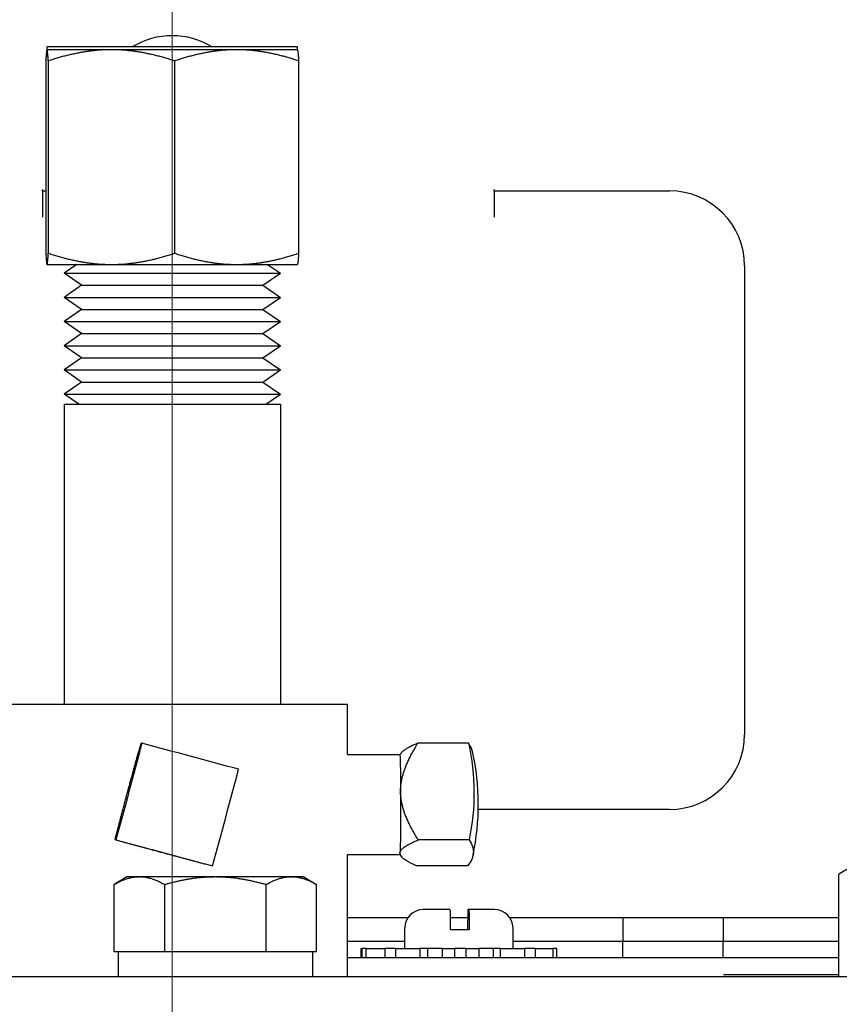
# Model space of a CAD drawing. Extents: x 1 to 669, y 0 to 417.
# Tile 249 of 256: x 333.97 to 336.01, y 268.65 to 271.11. Entities that reach past the tile are written whole.
import ezdxf

# ---------------------------------------------------------------- set-up
doc = ezdxf.new("R2010")
doc.units = 0
doc.header["$LTSCALE"] = 12
doc.header["$MEASUREMENT"] = 0
doc.linetypes.add('C', pattern=[2, 1.25, -0.25, 0.25, -0.25])
doc.layers.add('C', color=4, linetype='C', lineweight=13)
doc.layers.add('D', color=2, linetype='CONTINUOUS')
doc.layers.add('X', color=1, linetype='CONTINUOUS')
doc.styles.get("Standard").update_dxf_attribs({"font": 'SIMPLEX.SHX', "width": 0.875})
doc.dimstyles.new('STANDARD$0', dxfattribs={"dimscale": 32, "dimtxt": 0.09375, "dimasz": 0.0625, "dimexe": 0.03125, "dimexo": 0.03125, "dimgap": 0.03125, "dimtad": 1, "dimtih": 1, "dimtoh": 1, "dimdec": 4, "dimzin": 12, "dimdsep": 46, "dimlunit": 5, "dimtxsty": 'Standard', "dimcen": -0.03125, "dimclrd": 256, "dimclre": 256, "dimclrt": 256, "dimadec": 0, "dimazin": 0, "dimtfac": 0.875, "dimtdec": 4, "dimtofl": 0, "dimtmove": 0, "dimatfit": 3, "dimfxl": 1, "dimtolj": 1, "dimtzin": 12, "dimlwd": 13, "dimlwe": 13, "dimarcsym": 0})

# ---------------------------------------------------------------- blocks, each defined once
blk = doc.blocks.new('*D62')
at = {"layer": 'D', "lineweight": 13, "transparency": 16777216}
for p, q in [((327.3209, 286.096), (429.405, 286.096)), ((428.405, 284.096), (428.405, 230.3389)), ((428.405, 166.5883), (428.405, 222.2139)), ((374.3314, 164.5883), (429.405, 164.5883))]:
    blk.add_line(p, q, dxfattribs=at)
at = {"layer": 'D', "transparency": 16777216}
for points in [[(428.0717, 284.096), (428.7384, 284.096), (428.405, 286.096)], [(428.0717, 166.5883), (428.7384, 166.5883), (428.405, 164.5883)]]:
    blk.add_solid(points, dxfattribs=at)
at = {"layer": 'D', "transparency": 16777216, "insert": (428.405, 226.2764), "char_height": 3, "attachment_point": 5}
blk.add_mtext('\\A1;121{\\H0.875x;\\S1/2;}{}{\\C2;%%p1}', dxfattribs=at)
blk = doc.blocks.new('*D68')
at = {"layer": 'D', "lineweight": 13, "transparency": 16777216}
for p, q in [((334.3459, 280.3418), (334.3459, 280.6583)), ((372.3738, 266.932), (372.3738, 280.6583)), ((370.3738, 279.6583), (336.3459, 279.6583))]:
    blk.add_line(p, q, dxfattribs=at)
at = {"layer": 'D', "transparency": 16777216}
for points in [[(336.3459, 279.9916), (336.3459, 279.3249), (334.3459, 279.6583)], [(370.3738, 279.9916), (370.3738, 279.3249), (372.3738, 279.6583)]]:
    blk.add_solid(points, dxfattribs=at)
at = {"layer": 'D', "transparency": 16777216, "insert": (353.3599, 282.1583), "char_height": 3, "attachment_point": 5}
blk.add_mtext('\\A1;38{}{\\C2;%%p1}', dxfattribs=at)

msp = doc.modelspace()

# ---------------------------------------------------------------- linework, layer by layer
at = {"layer": 'C'}
msp.add_line((334.34591, 279.34178), (334.34591, 163.42201), dxfattribs=at)
at = {"layer": 'X'}
for p, q in [((334.03341, 271.03261), (334.03336, 271.03259)), ((334.65841, 271.03956), (334.03341, 271.03956)), ((334.03341, 271.03261), (334.03341, 271.03956)), ((334.03345, 271.03261), (334.03341, 271.03261)), ((334.1943, 271.03261), (334.03345, 271.03261)), ((334.50675, 271.03261), (334.1943, 271.03261)), ((334.65841, 271.03261), (334.50675, 271.03261)), ((334.65841, 271.03261), (334.65841, 271.03956)), ((334.65841, 271.03261), (334.65845, 271.03259)), ((334.03038, 271.0047), (334.03038, 270.52447)), ((334.03653, 271.0047), (334.03653, 270.52447)), ((334.35207, 271.0047), (334.35207, 270.52447)), ((334.66144, 271.0047), (334.66144, 270.52447)), ((334.02213, 270.68349), (334.02213, 270.68303)), ((334.02213, 270.68019), (334.02213, 270.68303)), ((335.14954, 270.68349), (335.14954, 270.68303)), ((335.14954, 270.68024), (335.14954, 270.68303)), ((334.02213, 270.68019), (334.03038, 270.68019)), ((334.02213, 270.68019), (334.02213, 270.61474)), ((335.14954, 270.68024), (335.58721, 270.68024)), ((335.14954, 270.68024), (335.14954, 270.61474)), ((334.03341, 270.49656), (334.03336, 270.49658)), ((334.03341, 270.49656), (334.03345, 270.49656)), ((334.03345, 270.49656), (334.1943, 270.49656)), ((334.10774, 270.49656), (334.07591, 270.47471)), ((334.1943, 270.49656), (334.50675, 270.49656)), ((334.50675, 270.49656), (334.65841, 270.49656)), ((334.58408, 270.49656), (334.61591, 270.47471)), ((334.65841, 270.49656), (334.65845, 270.49658)), ((335.77471, 270.49274), (335.77471, 269.32287)), ((334.07591, 270.47471), (334.35052, 270.47471)), ((334.11991, 270.44451), (334.07591, 270.47471)), ((334.35052, 270.47471), (334.61591, 270.47471)), ((334.57191, 270.44451), (334.61591, 270.47471)), ((334.11991, 270.44451), (334.07591, 270.4143)), ((334.11991, 270.44451), (334.34977, 270.44451)), ((334.34977, 270.44451), (334.57191, 270.44451)), ((334.57191, 270.44451), (334.61591, 270.4143)), ((334.07591, 270.4143), (334.35052, 270.4143)), ((334.11991, 270.3841), (334.07591, 270.4143)), ((334.35052, 270.4143), (334.61591, 270.4143)), ((334.57191, 270.3841), (334.61591, 270.4143)), ((334.11991, 270.3841), (334.07591, 270.3539)), ((334.11991, 270.3841), (334.34977, 270.3841)), ((334.34977, 270.3841), (334.57191, 270.3841)), ((334.57191, 270.3841), (334.61591, 270.3539)), ((334.07591, 270.3539), (334.35052, 270.3539)), ((334.11991, 270.32369), (334.07591, 270.3539)), ((334.35052, 270.3539), (334.61591, 270.3539)), ((334.57191, 270.32369), (334.61591, 270.3539)), ((334.11991, 270.32369), (334.07591, 270.29349)), ((334.11991, 270.32369), (334.34977, 270.32369)), ((334.34977, 270.32369), (334.57191, 270.32369)), ((334.57191, 270.32369), (334.61591, 270.29349)), ((334.07591, 270.29349), (334.35052, 270.29349)), ((334.11991, 270.26329), (334.07591, 270.29349)), ((334.35052, 270.29349), (334.61591, 270.29349)), ((334.57191, 270.26329), (334.61591, 270.29349)), ((334.11991, 270.26329), (334.07591, 270.23308)), ((334.11991, 270.26329), (334.34977, 270.26329)), ((334.34977, 270.26329), (334.57191, 270.26329)), ((334.57191, 270.26329), (334.61591, 270.23308)), ((334.07591, 270.23308), (334.35052, 270.23308)), ((334.11991, 270.20288), (334.07591, 270.23308)), ((334.35052, 270.23308), (334.61591, 270.23308)), ((334.57191, 270.20288), (334.61591, 270.23308)), ((334.11991, 270.20288), (334.07591, 270.17268)), ((334.11991, 270.20288), (334.34977, 270.20288)), ((334.34977, 270.20288), (334.57191, 270.20288)), ((334.57191, 270.20288), (334.61591, 270.17268)), ((334.07591, 270.17268), (334.35052, 270.17268)), ((334.1125, 270.14756), (334.07591, 270.17268)), ((334.35052, 270.17268), (334.61591, 270.17268)), ((334.57932, 270.14756), (334.61591, 270.17268)), ((334.07591, 270.14756), (334.61591, 270.14756)), ((334.07591, 270.14756), (334.07591, 269.39756)), ((334.61591, 270.14756), (334.61591, 269.39756)), ((334.78341, 269.39756), (333.90841, 269.39756)), ((334.78341, 269.27233), (334.78341, 269.39756)), ((334.27027, 269.30073), (334.26811, 269.30073)), ((335.08568, 269.30073), (334.95888, 269.30073)), ((334.78341, 269.27256), (334.91394, 269.27256)), ((334.91392, 269.27256), (334.91705, 269.27629)), ((335.58721, 269.13537), (335.10988, 269.13537)), ((334.20536, 269.05931), (334.2032, 269.05931)), ((335.08679, 269.05931), (334.95999, 269.05931)), ((334.78341, 268.71756), (334.78341, 269.02278)), ((334.78341, 269.02256), (334.91394, 269.02256)), ((334.91392, 269.02256), (334.91824, 269.0174)), ((334.44675, 268.99439), (334.44458, 268.99439)), ((335.08267, 268.99439), (334.95587, 268.99439)), ((336.04561, 268.99422), (336.01021, 268.97379)), ((334.23464, 268.96756), (334.20076, 268.948)), ((334.23464, 268.96756), (334.26398, 268.96756)), ((334.26398, 268.96756), (334.45364, 268.96756)), ((334.45364, 268.96756), (334.6433, 268.96756)), ((334.6433, 268.96756), (334.67264, 268.96756)), ((334.67264, 268.96756), (334.70652, 268.948)), ((336.0111, 268.97379), (336.01021, 268.97379)), ((336.01021, 268.71756), (336.01021, 268.97379)), ((334.20076, 268.77956), (334.20076, 268.948)), ((334.3272, 268.77956), (334.3272, 268.948)), ((334.58008, 268.77956), (334.58008, 268.948)), ((334.70652, 268.77956), (334.70652, 268.948)), ((334.78341, 268.86576), (334.93498, 268.86576)), ((335.03912, 268.88536), (334.97265, 268.88536)), ((335.03978, 268.86576), (335.08353, 268.86576)), ((335.08711, 268.88536), (335.08419, 268.88536)), ((335.15065, 268.88536), (335.08711, 268.88536)), ((335.18832, 268.86576), (335.47091, 268.86576)), ((335.47091, 268.86576), (335.72091, 268.86576)), ((335.47091, 268.86576), (335.47091, 268.80576)), ((335.72091, 268.86576), (336.01021, 268.86576)), ((335.72091, 268.86576), (335.72091, 268.80576)), ((334.92665, 268.78836), (334.92665, 268.83936)), ((335.03992, 268.83936), (335.03992, 268.83536)), ((335.08338, 268.83936), (335.08338, 268.83536)), ((335.08792, 268.83536), (335.08792, 268.83936)), ((335.19665, 268.78836), (335.19665, 268.83936)), ((335.03992, 268.83536), (335.08792, 268.83536)), ((334.92665, 268.80576), (334.78341, 268.80576)), ((335.47052, 268.80576), (335.19665, 268.80576)), ((335.47052, 268.76536), (335.47052, 268.80576)), ((335.47052, 268.80576), (335.47091, 268.80576)), ((335.72091, 268.80576), (335.47091, 268.80576)), ((335.72091, 268.80576), (335.7213, 268.80576)), ((336.01021, 268.80576), (335.7213, 268.80576)), ((335.7213, 268.76536), (335.7213, 268.80576)), ((334.21089, 268.77956), (334.20076, 268.77956)), ((334.3172, 268.77956), (334.21089, 268.77956)), ((334.21089, 268.77956), (334.21089, 268.71756)), ((334.3272, 268.77956), (334.3172, 268.77956)), ((334.34719, 268.77956), (334.3272, 268.77956)), ((334.56009, 268.77956), (334.34719, 268.77956)), ((334.58008, 268.77956), (334.56009, 268.77956)), ((334.59007, 268.77956), (334.58008, 268.77956)), ((334.69652, 268.77956), (334.59007, 268.77956)), ((334.70652, 268.77956), (334.69652, 268.77956)), ((334.69714, 268.71756), (334.69714, 268.77956)), ((334.78341, 268.76536), (336.01021, 268.76536)), ((334.81759, 268.76536), (334.81759, 268.78836)), ((334.81759, 268.78836), (334.81914, 268.78836)), ((334.82973, 268.78836), (334.81914, 268.78836)), ((334.81914, 268.78836), (334.81914, 268.76536)), ((334.82973, 268.76536), (334.82973, 268.78836)), ((334.82973, 268.78836), (334.87635, 268.78836)), ((334.904, 268.78836), (334.87635, 268.78836)), ((334.87635, 268.78836), (334.87635, 268.76536)), ((334.904, 268.76536), (334.904, 268.78836)), ((334.904, 268.78836), (334.96407, 268.78836)), ((334.98321, 268.78836), (334.96407, 268.78836)), ((334.96407, 268.78836), (334.96407, 268.76536)), ((335.02052, 268.78836), (334.98321, 268.78836)), ((334.98321, 268.78836), (334.98321, 268.76536)), ((335.02052, 268.76536), (335.02052, 268.78836)), ((335.02052, 268.78836), (335.0508, 268.78836)), ((335.07852, 268.78836), (335.0508, 268.78836)), ((335.0508, 268.78836), (335.0508, 268.76536)), ((335.07852, 268.78836), (335.11109, 268.78836)), ((335.07852, 268.78836), (335.07852, 268.76536)), ((335.14806, 268.78836), (335.11109, 268.78836)), ((335.11109, 268.78836), (335.11109, 268.76536)), ((335.14806, 268.76536), (335.14806, 268.78836)), ((335.16421, 268.78836), (335.14806, 268.78836)), ((335.16421, 268.78836), (335.22572, 268.78836)), ((335.16421, 268.78836), (335.16421, 268.76536)), ((335.25245, 268.78836), (335.22572, 268.78836)), ((335.22572, 268.78836), (335.22572, 268.76536)), ((335.25245, 268.76536), (335.25245, 268.78836)), ((335.25245, 268.78836), (335.29639, 268.78836)), ((335.30571, 268.78836), (335.29639, 268.78836)), ((335.29639, 268.78836), (335.29639, 268.76536)), ((335.30571, 268.76536), (335.30571, 268.78836)), ((341.28341, 268.71756), (327.40841, 268.71756)), ((335.72198, 268.72356), (336.01021, 268.72356))]:
    msp.add_line(p, q, dxfattribs=at)
for centre, radius, start, end in [((334.34591, 270.87576), 0.192, 58.55321, 121.44679), ((335.58721, 270.49274), 0.1875, 0, 90), ((335.58721, 269.32287), 0.1875, 270, 360), ((334.49, 269.14756), 0.62, 348.21249, 12.31337), ((334.97265, 268.83936), 0.046, 90, 180), ((335.15065, 268.83936), 0.046, 360, 90)]:
    msp.add_arc(centre, radius, start, end, dxfattribs=at)
at = {"layer": 'X', "extrusion": (0, 0, -1)}
for centre, major_axis, ratio, start_param, end_param in [((334.22767, 269.18002), (-0.15772, -0.58643), 0.0164805, -1.7825504, -1.3679068), ((334.49206, 269.18002), (0.60605, -0.03846), 0.9655544, -0.2729563, 0.1416872), ((334.91394, 269.14756), (0, 0.125), 0.0170659, 0, 1.3081068), ((334.91394, 269.14756), (0, -0.125), 0.0170659, -1.8334859, -0.2626896), ((334.31591, 269.02685), (0.58644, -0.15767), 0.0044317, -1.7616367, -1.3469932), ((334.49055, 269.02685), (0.60726, 0.00279), 0.259641, -0.1896489, 0.2249947), ((334.91394, 269.14756), (0, -0.125), 0.0170659, -0.2626896, 0)]:
    msp.add_ellipse(centre, major_axis=major_axis, ratio=ratio, start_param=start_param, end_param=end_param, dxfattribs=at)
at = {"layer": 'X'}
for centre, major_axis, ratio, start_param, end_param in [((334.38082, 269.26827), (-0.58644, 0.15767), 0.0044317, -1.7945995, -1.3799559), ((334.48945, 269.26827), (0.60726, 0.00279), 0.259641, 0.0553707, 0.1896489), ((334.46906, 269.1151), (0.15772, 0.58643), 0.0164805, -1.7736858, -1.3590423)]:
    msp.add_ellipse(centre, major_axis=major_axis, ratio=ratio, start_param=start_param, end_param=end_param, dxfattribs=at)
for points, knots in [([(335.23959, 275.8401), (335.56595, 274.71731), (335.76871, 273.55872), (336.23033, 272.16531), (336.33124, 271.88106), (336.41815, 271.33824), (336.40664, 271.08414), (336.39385, 270.70735), (336.39181, 270.58143), (336.39117, 270.45547)], [0.0310442, 0.0310442, 0.0310442, 0.0310442, 3.5392439, 3.5392439, 4.4353453, 4.4353453, 5.1884964, 5.1884964, 5.5663478, 5.5663478, 5.5663478, 5.5663478]), ([(336.2675, 270.45547), (336.26841, 270.63445), (336.27414, 270.81338), (336.29192, 271.35156), (336.2409, 271.71766), (336.03236, 272.38454), (335.92116, 272.70538), (335.57138, 273.94395), (335.38971, 274.87659), (335.12633, 275.78692)], [9.6904976, 9.6904976, 9.6904976, 9.6904976, 10.2274643, 10.2274643, 11.3059207, 11.3059207, 12.323925, 12.323925, 15.1673617, 15.1673617, 15.1673617, 15.1673617]), ([(335.03912, 268.88536), (335.03922, 268.88536), (335.03934, 268.88401), (335.03952, 268.87959), (335.03962, 268.87579), (335.03976, 268.86773), (335.03983, 268.86208), (335.0399, 268.85163), (335.03992, 268.845), (335.03992, 268.83936)], [0.53468097, 0.53468097, 0.53468097, 0.53468097, 0.57977103, 0.57977103, 0.62373144, 0.62373144, 0.66704696, 0.66704696, 0.7100086, 0.7100086, 0.7100086, 0.7100086]), ([(335.08419, 268.88536), (335.08409, 268.88536), (335.08397, 268.88401), (335.08378, 268.87959), (335.08368, 268.87579), (335.08354, 268.86773), (335.08348, 268.86208), (335.0834, 268.85163), (335.08338, 268.845), (335.08338, 268.83936)], [0.53468097, 0.53468097, 0.53468097, 0.53468097, 0.57977103, 0.57977103, 0.62373144, 0.62373144, 0.66704696, 0.66704696, 0.7100086, 0.7100086, 0.7100086, 0.7100086]), ([(335.08792, 268.83936), (335.08792, 268.845), (335.08789, 268.85163), (335.08782, 268.86208), (335.08775, 268.86773), (335.08761, 268.87579), (335.08752, 268.87959), (335.08733, 268.88401), (335.08721, 268.88536), (335.08711, 268.88536)], [0, 0, 0, 0, 0.04296164, 0.04296164, 0.08627715, 0.08627715, 0.13023757, 0.13023757, 0.17532763, 0.17532763, 0.17532763, 0.17532763])]:
    msp.add_open_spline(points, degree=3, knots=knots, dxfattribs=at)
for points, weights in [([(334.03345, 271.03261), (334.03203, 271.03261), (334.03038, 271.0047)], [2.59466629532, 2.59466629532, 2.40837763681]), ([(334.03653, 271.0047), (334.03488, 271.03261), (334.03345, 271.03261)], [2.40837763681, 2.59466629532, 2.59466629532]), ([(334.1943, 271.03261), (334.12108, 271.03261), (334.03653, 271.0047)], [2.59466629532, 2.59466629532, 2.40837763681]), ([(334.35207, 271.0047), (334.26752, 271.03261), (334.1943, 271.03261)], [2.40837763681, 2.59466629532, 2.59466629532]), ([(334.50675, 271.03261), (334.43496, 271.03261), (334.35207, 271.0047)], [2.59466629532, 2.59466629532, 2.40837763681]), ([(334.66144, 271.0047), (334.57855, 271.03261), (334.50675, 271.03261)], [2.40837763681, 2.59466629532, 2.59466629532]), ([(334.65845, 271.03259), (334.65984, 271.03179), (334.66144, 271.0047)], [2.59447734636, 2.58873341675, 2.40837763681]), ([(334.03038, 270.52447), (334.03203, 270.49656), (334.03345, 270.49656)], [2.40837763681, 2.59466629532, 2.59466629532]), ([(334.03345, 270.49656), (334.03488, 270.49656), (334.03653, 270.52447)], [2.59466629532, 2.59466629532, 2.40837763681]), ([(334.03653, 270.52447), (334.12108, 270.49656), (334.1943, 270.49656)], [2.40837763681, 2.59466629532, 2.59466629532]), ([(334.1943, 270.49656), (334.26752, 270.49656), (334.35207, 270.52447)], [2.59466629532, 2.59466629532, 2.40837763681]), ([(334.35207, 270.52447), (334.43496, 270.49656), (334.50675, 270.49656)], [2.40837763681, 2.59466629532, 2.59466629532]), ([(334.50675, 270.49656), (334.57855, 270.49656), (334.66144, 270.52447)], [2.59466629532, 2.59466629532, 2.40837763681]), ([(334.66144, 270.52447), (334.65984, 270.49738), (334.65845, 270.49658)], [2.40837763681, 2.58873341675, 2.59447734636]), ([(334.23491, 269.18002), (334.24835, 269.23002), (334.26811, 269.30073)], [2.06132118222, 2.06132118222, 1.70765438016]), ([(334.916, 269.18002), (334.91577, 269.23002), (334.95888, 269.30073)], [2.06132118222, 2.06132118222, 1.70765438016]), ([(334.95888, 269.30073), (334.92569, 269.28659), (334.91705, 269.27629)], [1.70765438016, 1.95735066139, 2.03075605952]), ([(334.2032, 269.05931), (334.22147, 269.13002), (334.23491, 269.18002)], [1.70765438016, 2.06132118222, 2.06132118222]), ([(334.95999, 269.05931), (334.91623, 269.13002), (334.916, 269.18002)], [1.70765438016, 2.06132118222, 2.06132118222]), ([(334.32315, 269.02685), (334.27316, 269.04029), (334.2032, 269.05931)], [2.06132118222, 2.06132118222, 1.70765438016]), ([(334.91449, 269.02685), (334.91535, 269.04029), (334.95999, 269.05931)], [2.06132118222, 2.06132118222, 1.70765438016]), ([(334.44458, 268.99439), (334.37314, 269.0134), (334.32315, 269.02685)], [1.70765438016, 2.06132118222, 2.06132118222]), ([(334.95587, 268.99439), (334.91364, 269.0134), (334.91449, 269.02685)], [1.70765438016, 2.06132118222, 2.06132118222]), ([(334.20076, 268.948), (334.23464, 268.96756), (334.26398, 268.96756)], [1.76277349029, 1.89912449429, 1.89912449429]), ([(334.26398, 268.96756), (334.29332, 268.96756), (334.3272, 268.948)], [1.89912449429, 1.89912449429, 1.76277349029]), ([(334.3272, 268.948), (334.39496, 268.96756), (334.45364, 268.96756)], [1.76277349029, 1.89912449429, 1.89912449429]), ([(334.45364, 268.96756), (334.51232, 268.96756), (334.58008, 268.948)], [1.89912449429, 1.89912449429, 1.76277349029]), ([(334.58008, 268.948), (334.61396, 268.96756), (334.6433, 268.96756)], [1.76277349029, 1.89912449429, 1.89912449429]), ([(334.6433, 268.96756), (334.67264, 268.96756), (334.70652, 268.948)], [1.89912449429, 1.89912449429, 1.76277349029])]:
    msp.add_rational_spline(points, weights, degree=2, dxfattribs=at)

# ---------------------------------------------------------------- dimensions: what is measured, and where the dimension line sits
at = {"layer": 'D'}
for base, p1, p2, angle, picture, middle in [((428.40503, 164.58826), (326.32086, 286.09602), (373.3314, 164.58826), 90, '*D62', (428.40503, 226.27639)), ((334.34591, 279.65827), (372.37381, 265.93201), (334.34591, 279.34178), 180, '*D68', (353.35986, 279.65827))]:
    dim = msp.add_linear_dim(base=base, p1=p1, p2=p2, angle=angle, text='<>{}{\\C2;%%p1}', dimstyle='STANDARD$0', override={"dimdec": 1, "dimtp": 1, "dimtm": 1, "dimarcsym": 1}, dxfattribs=at)
    dim.commit()
    dim.dimension.update_dxf_attribs({"geometry": picture, "text_midpoint": middle, "dimtype": 160})

doc.saveas('drawing.dxf')
